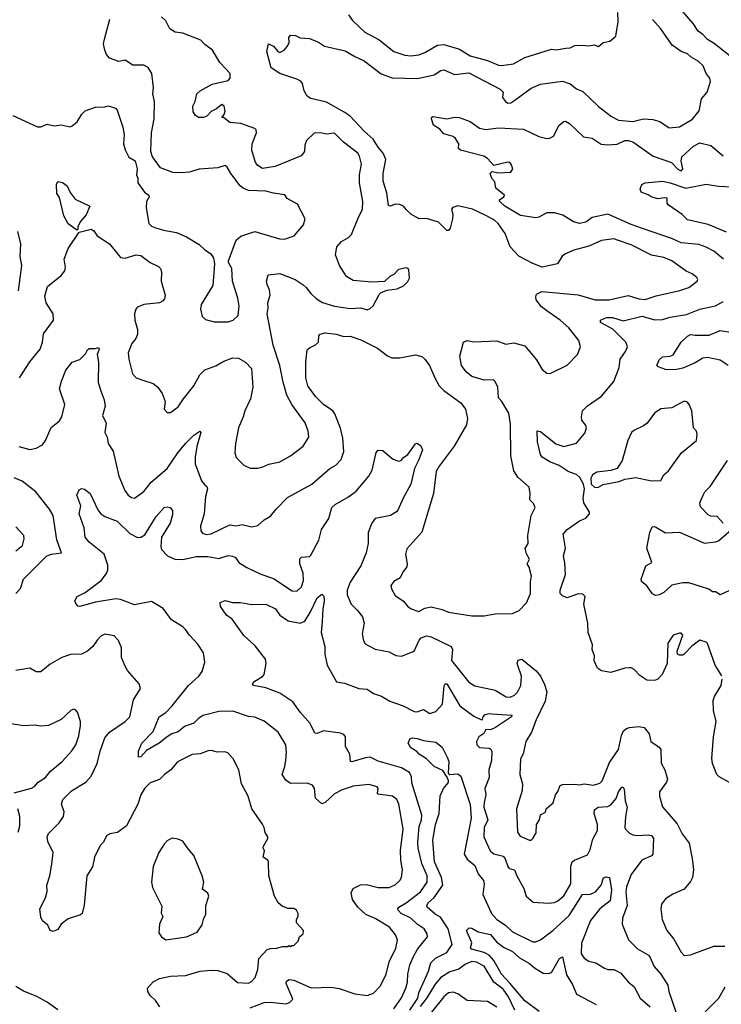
# Model space of a CAD drawing. Extents: x 1678431 to 1860718, y 384618 to 522882.
# Tile 116 of 256: x 1768440 to 1772932, y 444193 to 450500. Entities that reach past the tile are written whole.
import ezdxf

# ---------------------------------------------------------------- set-up
doc = ezdxf.new("R2010")
doc.units = 0

msp = doc.modelspace()

# ---------------------------------------------------------------- linework, layer by layer
at = {"layer": '0CON10XD'}
for points in [[(1770545, 450531.4), (1770571.4, 450495), (1770649.8, 450419.8), (1770741.3, 450371.3), (1770835, 450296.5), (1770905, 450271.8), (1770945, 450268.8), (1770995, 450275.5), (1771035, 450290.4), (1771115, 450336.1), (1771155, 450340), (1771255, 450310.4), (1771325, 450267.3), (1771435, 450238.5), (1771505, 450208.6), (1771525, 450205.6), (1771602.1, 450217.9), (1771675, 450258), (1771845, 450310), (1771875, 450305.7), (1771936.8, 450316.8), (1771965, 450319.2), (1771995, 450334), (1772037.3, 450337.3), (1772085, 450332), (1772118, 450338), (1772145, 450327.5), (1772176.4, 450353.6), (1772218.3, 450361.7), (1772256.1, 450393.9), (1772271.9, 450485), (1772270, 450545)], [(1773021, 450241), (1772887.4, 450347.4), (1772843.2, 450373.2), (1772815, 450405.6), (1772785, 450425.8), (1772752.9, 450475), (1772683.3, 450555)], [(1768396.4, 449886.4), (1768555, 449812.9), (1768575, 449814.2), (1768615, 449831.4), (1768659.7, 449819.7), (1768706, 449826), (1768764.2, 449814.2), (1768775, 449819.2), (1768807.1, 449845), (1768837.5, 449895), (1768860, 449915), (1768925, 449940), (1768985, 449941.4), (1769007.7, 449947.7), (1769052.7, 449932.7), (1769065, 449921.2), (1769100.9, 449810.9), (1769108.6, 449765), (1769105.7, 449705), (1769115, 449666.7), (1769138.3, 449618.3), (1769180, 449595), (1769192.5, 449545), (1769187.5, 449505), (1769196.7, 449485), (1769196.7, 449455), (1769238.8, 449395), (1769266.7, 449375), (1769270, 449365), (1769252, 449335), (1769250.8, 449295), (1769266.7, 449195), (1769285, 449176.7), (1769305, 449168.8), (1769361.3, 449151.3), (1769445, 449136), (1769509.1, 449109.1), (1769589.4, 449059.4), (1769625, 449025.7), (1769662.6, 449002.6), (1769681.4, 448975), (1769688, 448935), (1769677, 448797), (1769602.9, 448675), (1769598, 448645), (1769609.3, 448599.3), (1769629.3, 448579.3), (1769684.3, 448564.3), (1769775, 448564.2), (1769806.7, 448575), (1769839.2, 448605), (1769845.4, 448665.4), (1769836.5, 448715), (1769802.5, 448825), (1769799.2, 448905), (1769776.7, 448945), (1769776.7, 448955), (1769825, 449087.5), (1769855, 449112.9), (1769945, 449142.9), (1770103.9, 449096.1), (1770135, 449094.2), (1770198, 449115), (1770257.5, 449185), (1770267.9, 449225), (1770218, 449318), (1770153.3, 449355), (1770137.7, 449377.7), (1770065, 449387.5), (1770015, 449400.8), (1769905, 449405.2), (1769870.3, 449420.3), (1769850.8, 449435), (1769791.1, 449515), (1769769.2, 449555), (1769755, 449566), (1769709.4, 449550.6), (1769588.3, 449541.7), (1769525, 449522.5), (1769475, 449518.1), (1769421.3, 449521.3), (1769340.5, 449550.5), (1769290.3, 449620.3), (1769280, 449655), (1769284.3, 449775), (1769300, 449865), (1769303.1, 449975), (1769293.3, 450025), (1769297.8, 450065), (1769285.9, 450155.9), (1769262.7, 450192.7), (1769235, 450208.8), (1769165, 450208.8), (1769115, 450240), (1769075, 450231.2), (1769015, 450253.3), (1768995, 450277.5), (1768984.3, 450305), (1768975.8, 450345), (1768983.1, 450375), (1769016.4, 450503.6)], [(1768435, 447766.5), (1768505, 447746.2), (1768545.4, 447754.6), (1768585, 447775.8), (1768606.1, 447803.9), (1768642.4, 447887.6), (1768695, 447929.2), (1768708.9, 447955), (1768730, 448035), (1768694.4, 448135.6), (1768706.7, 448185), (1768735.6, 448255), (1768775, 448306), (1768825, 448322), (1768861.7, 448358.3), (1768874.3, 448385), (1768885, 448393.8), (1768925, 448393.3), (1768945, 448400), (1768949.3, 448389.3), (1768937.1, 448355), (1768945.6, 448305), (1768941.5, 448175), (1768962.5, 448115), (1768980.8, 448065), (1768987.3, 448025), (1768970.8, 447965), (1768994.2, 447915), (1768985.8, 447855), (1768999.4, 447825), (1769005.6, 447785), (1769038.2, 447735), (1769074.6, 447575), (1769113.7, 447483.7), (1769135, 447454.3), (1769155, 447438.6), (1769175, 447434), (1769235, 447476.9), (1769282.4, 447537.6), (1769384.7, 447625.3), (1769452.2, 447725), (1769501.9, 447785), (1769555, 447838.6), (1769593.3, 447863.3), (1769599.2, 447855), (1769573.8, 447766.2), (1769562.7, 447697.3), (1769563.1, 447655), (1769604.4, 447545), (1769623.1, 447523.1), (1769638.9, 447508.9), (1769643.1, 447495), (1769630.5, 447445), (1769622.2, 447335), (1769598.5, 447255), (1769600, 447225), (1769609.7, 447209.7), (1769635, 447203.1), (1769665, 447207.1), (1769785, 447263.1), (1769825, 447258), (1769865, 447265.7), (1769925, 447252), (1769965, 447260), (1770005, 447296), (1770045, 447318.8), (1770082, 447365), (1770155, 447438), (1770310, 447525), (1770425, 447624.3), (1770465, 447646), (1770497.6, 447682.4), (1770515.5, 447734.5), (1770508.5, 447818.5), (1770493.2, 447883.2), (1770458.6, 447975), (1770444.5, 447994.5), (1770385, 448035.6), (1770334.3, 448085), (1770285, 448153.8), (1770272.7, 448205), (1770272.5, 448305), (1770281.2, 448385), (1770295, 448398.8), (1770333.6, 448416.4), (1770352.5, 448435), (1770355.8, 448475), (1770364, 448485), (1770395, 448494.4), (1770465.4, 448485.4), (1770515, 448471.4), (1770555, 448472.5), (1770625, 448449.4), (1770732, 448395), (1770795, 448345.7), (1770823.4, 448333.4), (1770875, 448334.5), (1770975, 448352.9), (1771015, 448341.4), (1771035, 448325.8), (1771064.6, 448284.6), (1771097.5, 448205), (1771126, 448155), (1771155, 448124.3), (1771264.6, 448044.6), (1771293.9, 448003.9), (1771307.9, 447945), (1771300.5, 447905), (1771221.4, 447768.6), (1771125, 447640.5), (1771107.3, 447605), (1771090, 447465), (1771015, 447218), (1770919.1, 447110.9), (1770910, 447075), (1770921.4, 447015), (1770919.2, 446995), (1770895.6, 446965), (1770876.5, 446923.5), (1770835, 446902), (1770815.8, 446875), (1770820, 446855), (1770845, 446812), (1770896.7, 446775), (1770922.3, 446742.3), (1770946, 446726), (1770995, 446708), (1771035, 446730.6), (1771075, 446738.2), (1771145, 446721.4), (1771185, 446704), (1771335, 446682), (1771415, 446681.2), (1771485, 446693.8), (1771595, 446696.2), (1771637.5, 446715), (1771685, 446763.3), (1771711.2, 446825), (1771711.2, 446901.2), (1771717.8, 446935), (1771701.9, 446991.9), (1771688.8, 447015), (1771703.3, 447045), (1771685, 447077.5), (1771677, 447113), (1771696, 447145), (1771694.2, 447195.8), (1771715.9, 447324.1), (1771741.2, 447375), (1771730.5, 447400.5), (1771706.2, 447425), (1771709.2, 447465), (1771702.5, 447505), (1771628.6, 447568.6), (1771605, 447610), (1771585.5, 447705), (1771582, 447908), (1771571.2, 447978.8), (1771526.7, 448055), (1771505, 448076.7), (1771501.2, 448145), (1771485, 448182.5), (1771473.3, 448193.3), (1771415, 448190), (1771335, 448213.8), (1771298, 448245), (1771269.2, 448285), (1771257.5, 448345), (1771281.2, 448435), (1771304.3, 448445.7), (1771347, 448437), (1771495, 448442), (1771552.3, 448422.3), (1771605, 448429.5), (1771675, 448411.4), (1771750.1, 448320.1), (1771785, 448259.2), (1771815, 448235.8), (1771835.8, 448234.2), (1771945, 448286), (1772012, 448355), (1772030.8, 448405), (1772020, 448445), (1771955.4, 448525), (1771901.1, 448575), (1771814.2, 448634.2), (1771780.2, 448660.2), (1771748, 448705), (1771743.8, 448725), (1771749.5, 448740.5), (1771782.3, 448757.7), (1772015, 448738), (1772124.6, 448704.6), (1772215, 448704.5), (1772335, 448733.3), (1772405, 448710.6), (1772445, 448706.7), (1772515, 448730.6), (1772667.5, 448765), (1772725, 448784.2), (1772778.8, 448825), (1772781.2, 448835), (1772775, 448848.8), (1772745, 448871.2), (1772707.9, 448887.9), (1772615, 448954.4), (1772565, 448975.5), (1772485, 448990.8), (1772355, 449058.5), (1772274.7, 449084.7), (1772245, 449096.5), (1772165, 449085.5), (1772085, 449049.5), (1771987.6, 449022.4), (1771935, 448999.2), (1771914.2, 448985), (1771883.3, 448935), (1771785, 448914.4), (1771725, 448937.3), (1771635, 448984.5), (1771580.5, 449045), (1771549.3, 449129.3), (1771503.3, 449195), (1771480.6, 449215), (1771425, 449246.4), (1771340, 449285), (1771245, 449306.7), (1771212.6, 449297.4), (1771205.8, 449285), (1771214.3, 449255), (1771210.8, 449225), (1771196.9, 449165), (1771185, 449150), (1771175, 449150), (1771121.7, 449201.7), (1771045, 449227.1), (1770997.5, 449225), (1770945, 449253.3), (1770915, 449283.3), (1770896.7, 449305), (1770875, 449316), (1770845, 449318), (1770814.3, 449304.3), (1770800.4, 449310.4), (1770791.7, 449391.7), (1770767.1, 449465), (1770766.7, 449515), (1770784.3, 449605), (1770766.9, 449645), (1770735, 449682.9), (1770703.5, 449735), (1770645, 449786.7), (1770555, 449881.8), (1770518, 449908), (1770405, 449971.5), (1770305, 449995.6), (1770279.8, 450009.8), (1770261.4, 450045), (1770251.7, 450091.7), (1770240, 450105), (1770215, 450119.2), (1770104.7, 450154.7), (1770050.9, 450190.9), (1770022, 450295), (1770032.5, 450345), (1770065, 450330), (1770092, 450295), (1770105, 450289.2), (1770133.8, 450305), (1770155, 450330), (1770166.2, 450353.8), (1770163.6, 450386.4), (1770175, 450400), (1770205, 450397.5), (1770235, 450384), (1770295, 450378.5), (1770353.8, 450355), (1770390.7, 450330.7), (1770525, 450301.1), (1770585, 450263.1), (1770645, 450236.7), (1770755, 450152.1), (1770825, 450127.2), (1770987.5, 450122.5), (1771092.8, 450147.2), (1771136, 450174), (1771155, 450179.2), (1771225, 450148.8), (1771315, 450160.2), (1771516.7, 450055), (1771536.7, 450035), (1771532.3, 450002.3), (1771551.2, 449975), (1771565, 449966), (1771585, 449968), (1771610, 449985), (1771715, 450061.4), (1771775, 450086.5), (1771915, 450105.8), (1771965, 450088.6), (1772005, 450057.8), (1772045, 450040), (1772145, 449943.1), (1772229.8, 449879.8), (1772275, 449855.6), (1772365, 449847.5), (1772435, 449865.4), (1772495, 449861.1), (1772538, 449848), (1772597.7, 449807.7), (1772664.3, 449814.3), (1772748.5, 449861.5), (1772791.2, 449915), (1772805, 449992.5), (1772842.5, 450035), (1772863, 450103), (1772858.8, 450125), (1772836.2, 450155), (1772816.2, 450205), (1772784, 450235), (1772739.8, 450259.8), (1772715, 450282), (1772676.2, 450296.2), (1772617.3, 450337.3), (1772545, 450440.6), (1772491.6, 450501.6)], [(1769637.7, 449882.3), (1769617.7, 449872.3), (1769585, 449873.8), (1769566.1, 449886.1), (1769550.5, 449910.5), (1769548, 449945), (1769563.9, 449976.1), (1769573.3, 450025), (1769595, 450043.8), (1769673, 450087), (1769775, 450109.4), (1769787.5, 450125), (1769786.7, 450155), (1769722.5, 450225), (1769674.5, 450304.5), (1769625, 450341.1), (1769599.2, 450369.2), (1769485, 450412.9), (1769435, 450420), (1769401.2, 450441.2), (1769375, 450492.5), (1769347.9, 450517.9)], [(1768439.2, 448205), (1768505, 448307.5), (1768571.1, 448388.9), (1768586.6, 448433.4), (1768593, 448487), (1768656.9, 448575), (1768654.6, 448614.6), (1768609.1, 448685), (1768601.8, 448728.2), (1768618.3, 448791.7), (1768705, 448861.2), (1768729.3, 448890.7), (1768734.3, 448915), (1768725.6, 448965), (1768736, 448994), (1768750.9, 449035), (1768820.8, 449139.2), (1768897.7, 449157.7), (1768915, 449146.7), (1768935.4, 449115.4), (1769015, 449062.9), (1769085, 448976.5), (1769115, 448971.1), (1769185, 448992.5), (1769215, 448989.1), (1769276, 448945), (1769329.1, 448919.1), (1769342.5, 448905), (1769347.8, 448885), (1769346.7, 448825), (1769370.9, 448735), (1769367.9, 448712.1), (1769355, 448696.2), (1769334.1, 448685.9), (1769235, 448674.3), (1769195, 448657.5), (1769182.9, 448645), (1769175.6, 448615), (1769177.1, 448575), (1769194.3, 448515), (1769194.3, 448485), (1769183.2, 448456.8), (1769157.5, 448425), (1769135.6, 448365), (1769137.8, 448325), (1769161.5, 448231.5), (1769185, 448205.6), (1769235, 448188.5), (1769295, 448169.4), (1769325, 448146.2), (1769351.9, 448105), (1769372, 448055), (1769364.2, 448004.2), (1769384, 447984), (1769405, 447984), (1769455, 448018.8), (1769488.7, 448071.3), (1769556, 448154), (1769594.4, 448225), (1769625, 448257.1), (1769695, 448282.2), (1769746.9, 448313.1), (1769805, 448334.5), (1769841.4, 448331.4), (1769885, 448305.7), (1769924.4, 448264.4), (1769933.5, 448145), (1769918.1, 448071.9), (1769880.6, 447995), (1769871.4, 447955), (1769841.4, 447885), (1769822, 447785), (1769818, 447725), (1769826.2, 447695), (1769875, 447646), (1769916.1, 447626.1), (1769963.9, 447626.1), (1769997.5, 447635), (1770035, 447652.5), (1770105, 447668.1), (1770175, 447705.7), (1770255, 447768), (1770291.4, 447825), (1770288.1, 447865), (1770267.6, 447917.6), (1770182.1, 448035), (1770151.2, 448095), (1770127, 448177), (1770106.4, 448285), (1770062.7, 448415), (1770025.4, 448614.6), (1770031.8, 448655), (1770029.4, 448685), (1770043.1, 448735), (1770039.5, 448769.5), (1770023.6, 448803.6), (1770020.6, 448825), (1770030, 448865), (1770105, 448873.1), (1770204, 448835), (1770255, 448800.5), (1770275.3, 448785.3), (1770305, 448745.8), (1770341.4, 448711.4), (1770378.1, 448688.1), (1770455, 448663.8), (1770555, 448650), (1770623.6, 448653.6), (1770665, 448641.2), (1770685, 448648.8), (1770703, 448667), (1770741.3, 448738.7), (1770755, 448751.2), (1770792.5, 448767.5), (1770857.5, 448775), (1770897.5, 448795), (1770925, 448822.5), (1770936.2, 448845), (1770932.5, 448895), (1770927.5, 448905), (1770915, 448910), (1770865, 448900), (1770835, 448867.5), (1770810, 448855), (1770775, 448822.5), (1770695, 448818.1), (1770575, 448830), (1770532.5, 448855), (1770487.5, 448925), (1770462.7, 448992.7), (1770470.8, 449045), (1770500.7, 449079.3), (1770545.5, 449104.5), (1770565.5, 449124.5), (1770604.5, 449225), (1770635.4, 449285), (1770637.6, 449335), (1770614.8, 449454.8), (1770615.8, 449505), (1770628.9, 449575), (1770616.2, 449625), (1770604.4, 449645), (1770514.2, 449715), (1770455, 449773.8), (1770405, 449767.5), (1770365.6, 449775.6), (1770325, 449772.9), (1770275.8, 449725), (1770265.8, 449695), (1770264, 449655), (1770242.1, 449627.9), (1770075, 449559.2), (1769995, 449545.7), (1769965.8, 449565), (1769949.2, 449585), (1769926.9, 449665), (1769929.4, 449705), (1769956, 449775), (1769953.6, 449793.6), (1769945, 449802.5), (1769855, 449834.2), (1769785, 449840.8), (1769745, 449872.5), (1769733.9, 449873.9), (1769748.3, 449891.7), (1769756.2, 449915), (1769750, 449945), (1769735, 449957.5), (1769700.7, 449929.3), (1769665, 449912.5), (1769637.7, 449882.3)], [(1772945.8, 448965.8), (1772885, 449016.5), (1772835, 449043.3), (1772789.4, 449059.4), (1772675, 449069.5), (1772620, 449095), (1772428.6, 449161.4), (1772355, 449187.4), (1772205, 449254.1), (1772105, 449232.1), (1772065, 449203.6), (1772025, 449193.2), (1771985, 449205.5), (1771918.6, 449248.6), (1771865, 449261.8), (1771815, 449262.7), (1771765, 449235.8), (1771745, 449231.4), (1771646.3, 449246.3), (1771546, 449305), (1771513.8, 449335), (1771512.5, 449345), (1771540, 449365), (1771543.3, 449375), (1771489.5, 449419.5), (1771481.7, 449461.7), (1771463, 449483), (1771452.5, 449515), (1771465, 449527.5), (1771505, 449518.8), (1771585, 449522.5), (1771596.7, 449545), (1771587.5, 449575), (1771577.5, 449585), (1771565, 449586.7), (1771475, 449566.7), (1771435, 449610.8), (1771411.2, 449625), (1771262.5, 449665), (1771250, 449675), (1771251.2, 449705), (1771229.7, 449739.7), (1771215, 449751.4), (1771155, 449768.5), (1771129.1, 449799.1), (1771088.9, 449825), (1771075.9, 449864.1), (1771076.4, 449873.6), (1771085, 449880), (1771175, 449864.4), (1771225, 449874.6), (1771253.1, 449873.1), (1771325, 449847.1), (1771385, 449804.5), (1771424.6, 449795.4), (1771505, 449807.5), (1771665, 449798.9), (1771765, 449751.9), (1771815, 449738.4), (1771835, 449740.6), (1771856.9, 449753.1), (1771894.3, 449825), (1771925, 449848), (1771935, 449848.8), (1771961.2, 449835), (1772050.4, 449750.4), (1772105, 449740), (1772162.8, 449702.8), (1772205, 449697.5), (1772265, 449703.2), (1772315.4, 449725.4), (1772336.6, 449726.6), (1772366.9, 449716.9), (1772496.3, 449626.4), (1772614, 449584), (1772655, 449541.4), (1772675, 449530.6), (1772686.5, 449545), (1772674.5, 449594.5), (1772679.8, 449620.2), (1772755, 449690), (1772795, 449711.9), (1772865, 449692.9), (1772945, 449626.7)], [(1768805, 449152), (1768751.1, 449191.1), (1768723.6, 449243.6), (1768695, 449360), (1768677, 449387), (1768676.1, 449443.9), (1768685, 449462.5), (1768715, 449456.9), (1768744.2, 449435), (1768763.4, 449393.4), (1768795, 449350.8), (1768889.4, 449305), (1768865, 449248.9), (1768826.2, 449205), (1768812.9, 449172.9), (1768812.5, 449155), (1768805, 449152)], [(1772484.2, 449364.2), (1772465, 449378.8), (1772420, 449395), (1772412.5, 449415), (1772422.5, 449445), (1772445, 449454), (1772555, 449466.2), (1772606, 449455), (1772705, 449420), (1772835, 449446.9), (1772915, 449432.3), (1773005, 449428.8)], [(1772965, 449139.1), (1772847.3, 449187.3), (1772715, 449218.6), (1772681.1, 449251.1), (1772593, 449313), (1772586.2, 449325), (1772585, 449356.2), (1772569.5, 449359.5), (1772525, 449351.2), (1772484.2, 449364.2)], [(1768432.6, 448762.6), (1768454.4, 448925), (1768442.4, 448982.4), (1768448.2, 449065), (1768428, 449142)], [(1772935, 446295.8), (1772892.8, 446365), (1772845, 446504.2), (1772835, 446512.9), (1772795, 446525.6), (1772743.5, 446486.5), (1772695, 446435.8), (1772685, 446428.8), (1772665, 446428.8), (1772652, 446435), (1772649.4, 446455), (1772685, 446557.5), (1772675, 446569.2), (1772665, 446570), (1772623.4, 446556.6), (1772590, 446505), (1772586.5, 446375), (1772554.7, 446305), (1772525, 446275.4), (1772505, 446266.4), (1772455, 446269.6), (1772409.8, 446299.8), (1772375, 446336.7), (1772355, 446347.5), (1772343, 446347), (1772315, 446346.2), (1772225, 446317.1), (1772165, 446329.6), (1772140.5, 446345), (1772117.5, 446392.5), (1772119.4, 446425), (1772105.6, 446465), (1772107.8, 446495), (1772079.4, 446575), (1772078.2, 446635), (1772051.1, 446755), (1772060, 446805), (1772045, 446820), (1772015, 446822.5), (1771945, 446797.1), (1771915, 446810), (1771900.8, 446825), (1771900, 446845), (1771934.5, 446945), (1771931.2, 447021.2), (1771922.2, 447065), (1771934.4, 447115), (1771920, 447205), (1771945, 447234.4), (1772025, 447289.4), (1772065, 447306), (1772087.5, 447335), (1772087.5, 447345), (1772051.2, 447405), (1772048.8, 447435), (1772057.1, 447495), (1772050.6, 447525), (1772027.5, 447567.5), (1772005, 447585.8), (1771985, 447591.9), (1771951.2, 447605), (1771893.8, 447645), (1771835, 447667.1), (1771785, 447698), (1771775.6, 447715), (1771755.6, 447795), (1771753.8, 447866.2), (1771775, 447861.2), (1771873.6, 447783.6), (1771925, 447766), (1772005, 447786.7), (1772058.3, 447851.7), (1772070, 447885), (1772063.8, 447905), (1772040, 447935), (1772036.8, 447956.8), (1772043.5, 447995), (1772075, 448026.9), (1772165, 448087.8), (1772245, 448182), (1772277.5, 448272.5), (1772284.6, 448325), (1772319.2, 448375), (1772332.2, 448405), (1772321.8, 448435), (1772236.9, 448516.9), (1772159.3, 448559.3), (1772159.2, 448575), (1772197.7, 448592.3), (1772235, 448592.5), (1772305, 448571.2), (1772425, 448600.5), (1772505, 448577.9), (1772555, 448579.2), (1772604.8, 448595.2), (1772708.7, 448611.3), (1772795, 448644.5), (1772895, 448667.8), (1772945, 448693.5)], [(1772977.1, 448285), (1772925, 448318.2), (1772845, 448336.6), (1772815, 448331.1), (1772765, 448301.2), (1772685, 448267.1), (1772635, 448256.7), (1772575, 448258.9), (1772527.5, 448275), (1772518.8, 448285), (1772535, 448320), (1772555, 448340), (1772605, 448344), (1772625, 448353.8), (1772676, 448435), (1772715, 448473.1), (1772735, 448482.5), (1772765, 448479.2), (1772855, 448478), (1772925, 448508), (1773085, 448483.8)], [(1772123.4, 447503.4), (1772145, 447504.3), (1772175, 447522), (1772278.3, 447541.7), (1772315, 447557.5), (1772385, 447567.5), (1772485, 447545.7), (1772545, 447548), (1772565, 447583.8), (1772595, 447610), (1772677.5, 447725), (1772774, 447805), (1772778.8, 447845), (1772773.3, 447865), (1772754.2, 447885), (1772744.3, 447994.3), (1772727.5, 448035), (1772715, 448050), (1772695, 448057.1), (1772615, 448014.3), (1772545, 448006.7), (1772505, 447980), (1772457.5, 447915), (1772435, 447898.1), (1772371.5, 447868.5), (1772356.9, 447855), (1772333.8, 447805), (1772297.5, 447675), (1772266, 447625), (1772225, 447611.9), (1772135, 447600.8), (1772106.6, 447583.4), (1772096.5, 447563.5), (1772098.1, 447525), (1772123.4, 447503.4)], [(1769915, 444170), (1770005, 444204.7), (1770045, 444206.8), (1770145, 444196.1), (1770168.6, 444205), (1770189.4, 444225), (1770145.5, 444325), (1770148.2, 444341.8), (1770165, 444350.9), (1770195, 444348.2), (1770307.1, 444297.1), (1770435, 444302.3), (1770485, 444294.5), (1770585, 444260.6), (1770665, 444249.2), (1770705.4, 444264.6), (1770749.8, 444310.2), (1770785.5, 444385), (1770806.4, 444465), (1770847.6, 444552.4), (1770858.5, 444605), (1770847.3, 444637.3), (1770807.6, 444687.6), (1770715, 444743.3), (1770657.3, 444767.3), (1770605.7, 444815.7), (1770571.2, 444865), (1770563.1, 444906.9), (1770574.2, 444935), (1770621.5, 444958.5), (1770659.6, 444960.4), (1770735, 444941.9), (1770805, 444941.9), (1770845, 444958), (1770874, 444985), (1770885.7, 445005), (1770890.6, 445055), (1770879.6, 445115), (1770877.3, 445177.3), (1770895.8, 445315.8), (1770867.6, 445475), (1770854.6, 445505), (1770826.4, 445526.4), (1770735, 445539.2), (1770730, 445545), (1770734.4, 445575), (1770728.6, 445585), (1770675, 445601.6), (1770575, 445589.1), (1770505, 445567.3), (1770455, 445540), (1770395, 445484.4), (1770375, 445476), (1770333, 445513), (1770327.5, 445575), (1770315, 445596.2), (1770279.7, 445609.7), (1770175, 445607.5), (1770145, 445628.8), (1770120, 445665), (1770138, 445715), (1770143.6, 445756.4), (1770147.8, 445805), (1770143.1, 445855), (1770094, 445935), (1770005.4, 446005.4), (1769945, 446031.1), (1769905, 446035.8), (1769805, 446070.6), (1769715, 446067.8), (1769615, 446041.8), (1769587.8, 446025), (1769555, 445992.5), (1769495, 445971.1), (1769455, 445937.5), (1769415, 445924.4), (1769385, 445906.9), (1769332, 445865), (1769251.5, 445818.5), (1769215, 445778.8), (1769200, 445775), (1769201.2, 445815), (1769222.9, 445865), (1769295, 445939.2), (1769333.1, 446035), (1769375, 446062.5), (1769415.6, 446104.4), (1769520.4, 446235), (1769586.3, 446293.7), (1769608.6, 446325), (1769625.6, 446384.4), (1769617.5, 446445), (1769580.6, 446500.6), (1769527, 446557), (1769502.7, 446592.7), (1769485, 446610), (1769412.5, 446655), (1769358.8, 446728.8), (1769285, 446772), (1769175, 446751.9), (1769086.3, 446786.3), (1769055, 446790.5), (1768925, 446769.1), (1768825, 446741.2), (1768813.9, 446743.9), (1768799.3, 446759.3), (1768793.9, 446776.1), (1768808.8, 446805), (1768859.8, 446830.2), (1768961.7, 446908.3), (1768995, 446951.9), (1769004.6, 446975), (1769004.6, 447005.4), (1768981.8, 447075), (1768883.8, 447153.8), (1768858.6, 447185), (1768852.9, 447245), (1768820, 447335), (1768831.2, 447385), (1768805.6, 447455), (1768821.4, 447488.6), (1768835, 447497.1), (1768855, 447491.4), (1768892, 447465), (1768940.9, 447360.9), (1768959.2, 447335), (1768985, 447317.5), (1769065, 447288.1), (1769145, 447208.2), (1769195, 447183.2), (1769216.1, 447183.9), (1769240.2, 447199.8), (1769313.3, 447316.7), (1769365, 447374.2), (1769385, 447379.2), (1769404.1, 447374.1), (1769418, 447355), (1769417.7, 447327.7), (1769402.9, 447275), (1769347.9, 447185), (1769344.6, 447125.4), (1769348.9, 447105), (1769386.4, 447065), (1769433.9, 447043.9), (1769485, 447042.4), (1769569.5, 447060.5), (1769645, 447060.8), (1769715, 447048.2), (1769775, 447068.2), (1769803.5, 447063.5), (1769821.2, 447055), (1769842.6, 447022.6), (1769895, 446991.1), (1769985, 446947.3), (1770065, 446921.1), (1770185, 446842.2), (1770215, 446838), (1770245, 446867.5), (1770257, 446907), (1770255.4, 446955.4), (1770234.2, 447015), (1770234.1, 447045.9), (1770245, 447056.2), (1770295, 447061.2), (1770305, 447070), (1770354.4, 447165), (1770372.7, 447235), (1770420, 447305), (1770438.9, 447375), (1770458.9, 447395), (1770545.7, 447444.3), (1770595, 447480), (1770675.6, 447575), (1770696.9, 447613.1), (1770723.2, 447726.8), (1770735, 447743.3), (1770765, 447740), (1770827, 447687), (1770865, 447672.5), (1770883.6, 447676.4), (1770896.7, 447695), (1770925.5, 447714.5), (1770975, 447782.5), (1770985, 447787.5), (1771009.3, 447769.3), (1771020, 447745), (1770994.4, 447675), (1770967.8, 447625), (1770944.3, 447525), (1770894.6, 447435.4), (1770862.2, 447357.8), (1770853.5, 447346.5), (1770815, 447324.2), (1770716.4, 447303.6), (1770694.4, 447275), (1770671.8, 447215), (1770672.2, 447145), (1770657.5, 447085), (1770625, 447002), (1770555, 446897.5), (1770536.2, 446845), (1770536.9, 446815), (1770561.9, 446755), (1770604, 446715), (1770634.2, 446675), (1770645.6, 446635), (1770633.5, 446565), (1770640.9, 446520.9), (1770652.4, 446502.4), (1770675, 446488), (1770716.8, 446466.8), (1770805, 446451.2), (1770847.7, 446427.7), (1770885, 446422.5), (1770965.4, 446454.6), (1770997.9, 446525), (1771010.3, 446539.7), (1771045, 446552.3), (1771075, 446546.6), (1771203.6, 446485), (1771211.8, 446465), (1771205, 446394.2), (1771316.4, 446256.4), (1771355, 446233.2), (1771485, 446204.4), (1771555, 446163.1), (1771579.5, 446160.5), (1771607.4, 446172.6), (1771627.3, 446192.7), (1771649.1, 446235), (1771653.2, 446295), (1771625.8, 446375.8), (1771632.1, 446397.9), (1771655, 446404.3), (1771748, 446328), (1771775.3, 446295), (1771801.2, 446241.2), (1771814.7, 446195), (1771805.3, 446135), (1771747.5, 446015), (1771717.8, 445935), (1771680.5, 445875), (1771663.6, 445796.4), (1771646.9, 445765), (1771642.7, 445665), (1771660, 445605), (1771656.9, 445563.1), (1771620.5, 445445), (1771627.3, 445295), (1771645, 445270.6), (1771705, 445243.8), (1771715, 445243.3), (1771725.9, 445254.1), (1771748, 445292), (1771748.8, 445345), (1771767.5, 445375), (1771773.9, 445406.1), (1771806.4, 445423.6), (1771810, 445445), (1771856.1, 445483.9), (1771870, 445535), (1771886.2, 445555), (1771901.2, 445595), (1771915, 445600.8), (1771995, 445603.1), (1772025, 445598.1), (1772055, 445604), (1772115, 445597.1), (1772155, 445608.5), (1772169.6, 445625), (1772217.5, 445742.5), (1772273.3, 445825), (1772292.5, 445915), (1772306.5, 445943.5), (1772325, 445960.4), (1772345, 445966), (1772405, 445971.8), (1772438, 445965), (1772471.4, 445925), (1772481.5, 445875), (1772535, 445840), (1772544.5, 445825), (1772547.3, 445737.3), (1772570.8, 445695), (1772587.8, 445635), (1772581.9, 445615), (1772537, 445553), (1772535.8, 445525), (1772556.8, 445456.8), (1772649.7, 445349.7), (1772681.4, 445285), (1772726, 445225), (1772745, 445127.5), (1772755.4, 445055), (1772746.9, 445005), (1772735, 444980), (1772695, 444930.6), (1772621.7, 444898.3), (1772575, 444868.8), (1772549.2, 444835), (1772544.3, 444805), (1772554.4, 444735), (1772582.9, 444665), (1772629.1, 444609.1), (1772675, 444526), (1772695, 444506.2), (1772735, 444509.2), (1772885, 444564.2), (1772955.7, 444564.3)], [(1772945, 447273.8), (1772905, 447317.1), (1772865, 447318.6), (1772847.2, 447327.2), (1772798.5, 447378.5), (1772795.6, 447405), (1772816.9, 447455), (1772827.5, 447475), (1772860.2, 447509.8), (1772972, 447675)], [(1768415, 446824.3), (1768444.1, 446855.9), (1768464.4, 446915.6), (1768614.4, 447065), (1768644, 447076), (1768707.5, 447085), (1768678.2, 447168.2), (1768653.3, 447323.3), (1768631.1, 447365), (1768543.6, 447475), (1768455, 447543.8), (1768405, 447564.5)], [(1768415, 447097.5), (1768457.8, 447132.2), (1768468.6, 447175), (1768466, 447195), (1768415, 447252)], [(1772985, 446843.5), (1772925, 446815.8), (1772895, 446834), (1772875, 446834), (1772851.7, 446851.7), (1772799.3, 446869.3), (1772725, 446891.8), (1772685, 446893.5), (1772615, 446878), (1772565, 446830.3), (1772535, 446814.6), (1772510.3, 446810.3), (1772491.7, 446821.7), (1772455, 446874), (1772421.2, 446901.2), (1772420, 446915), (1772449.5, 447000.5), (1772488.1, 447021.9), (1772455.7, 447115), (1772474.3, 447215), (1772488.8, 447251.2), (1772505, 447253.8), (1772517.9, 447247.9), (1772575, 447212.5), (1772665, 447216.2), (1772825, 447146.7), (1772894.4, 447154.4), (1772915, 447162.2), (1772995, 447231.4)], [(1770835.8, 444164.2), (1770884.1, 444235), (1770912.3, 444295), (1770923.2, 444335), (1770924.7, 444385.3), (1770937.3, 444445), (1770958.8, 444495), (1770986.2, 444545), (1771050.6, 444625), (1771049.5, 444645), (1771029.4, 444675), (1770984.4, 444705), (1770944.4, 444745), (1770882.7, 444775), (1770862.9, 444795), (1770860.9, 444805), (1770867.5, 444815), (1770915, 444842.7), (1771006.4, 444913.6), (1771049.2, 444975), (1771048.1, 445015), (1771015.2, 445095), (1770992.2, 445192.2), (1770989.4, 445230.6), (1770998.1, 445331.9), (1771013.3, 445375), (1771013.9, 445405), (1770951.5, 445611.5), (1770949.4, 445649.4), (1770935, 445677.1), (1770885, 445706.4), (1770735, 445751.1), (1770685, 445776.2), (1770655, 445772.5), (1770566.7, 445745), (1770558.2, 445748.2), (1770552.9, 445795), (1770525.7, 445845), (1770525.6, 445905), (1770515, 445920.8), (1770495, 445930), (1770385, 445943.8), (1770345, 445927.1), (1770329.1, 445929.1), (1770300.7, 445990.7), (1770234.8, 446064.8), (1770189.2, 446129.2), (1770105.2, 446185.2), (1770015, 446220), (1769937.5, 446235), (1769931.2, 446245), (1769945, 446262), (1769995, 446292), (1770004.5, 446305.5), (1770019.2, 446375), (1770013, 446403), (1769948.3, 446488.3), (1769875.6, 446555), (1769800, 446660), (1769764.3, 446685), (1769725, 446740), (1769724.2, 446765.8), (1769755, 446779.2), (1769803.6, 446766.4), (1769853.6, 446766.4), (1769925, 446753.1), (1770015, 446755.7), (1770078, 446725), (1770105, 446686.2), (1770158, 446648), (1770235, 446634.2), (1770265, 446647.5), (1770302.6, 446707.4), (1770345, 446796.2), (1770375, 446820), (1770387.3, 446807.3), (1770390.4, 446775), (1770380, 446725), (1770375.8, 446645), (1770370.8, 446575), (1770394.4, 446485), (1770394.4, 446435), (1770408, 446365), (1770467.8, 446257.7), (1770519.5, 446249.5), (1770612.5, 446215), (1770665, 446211.4), (1770705, 446184.2), (1770756.6, 446166.6), (1770810, 446135), (1770894.4, 446104.4), (1770965, 446068.6), (1770985, 446066), (1771025, 446080), (1771065.9, 446055.9), (1771105, 446068), (1771148.1, 446115), (1771157.1, 446232.9), (1771165, 446245.7), (1771175, 446244.4), (1771258.9, 446105), (1771348.3, 446038.3), (1771396.1, 446013.9), (1771403.9, 446016.1), (1771408.2, 446035), (1771421, 446049), (1771445, 446055.8), (1771463.7, 446053.6), (1771592, 446045), (1771588.6, 446035), (1771485.6, 445965), (1771455, 445950.8), (1771425, 445953.3), (1771412.8, 445927.2), (1771380.5, 445905), (1771364.5, 445875), (1771367.8, 445855), (1771385, 445837.5), (1771445, 445833.5), (1771457, 445827), (1771462.9, 445815), (1771461.1, 445755), (1771443.1, 445695), (1771445.6, 445645), (1771418.9, 445575), (1771424.5, 445535), (1771413.2, 445485), (1771412.9, 445455), (1771437.2, 445375), (1771414.8, 445325), (1771411.1, 445265), (1771451.9, 445175), (1771475, 445157.5), (1771535, 445140.5), (1771547.9, 445125), (1771564.5, 445075), (1771575, 445062), (1771608.8, 445055), (1771622.9, 445015), (1771667.5, 444935), (1771683.3, 444885), (1771727.3, 444847.3), (1771825, 444841.1), (1771865, 444845.4), (1771885.6, 444855), (1771925, 444888.1), (1771968, 444965), (1771968.9, 445075), (1771978, 445105), (1771993.2, 445116.8), (1772075, 445150), (1772092.9, 445185), (1772109.1, 445250.9), (1772139.6, 445305), (1772140.7, 445345), (1772118.9, 445415), (1772121.2, 445438.8), (1772144.1, 445455.9), (1772205, 445458.8), (1772225, 445470.7), (1772259.4, 445510.6), (1772275, 445553.3), (1772295, 445582.5), (1772305, 445582.5), (1772309.7, 445569.7), (1772316.1, 445495), (1772329.2, 445455), (1772318.2, 445395), (1772315.6, 445325.6), (1772320, 445315), (1772345, 445288), (1772365, 445278), (1772395, 445273.5), (1772465, 445277.8), (1772485, 445272.9), (1772497.5, 445255), (1772494.2, 445155), (1772485, 445142.9), (1772424.5, 445115), (1772354.6, 445025), (1772324.5, 444945), (1772321.1, 444911.1), (1772330.5, 444825), (1772299.4, 444745), (1772297.1, 444705), (1772337.1, 444605), (1772395, 444547.5), (1772470, 444505), (1772501.9, 444435), (1772546, 444386), (1772589.4, 444315), (1772595.6, 444275), (1772642.2, 444145)], [(1768645, 445090), (1768654.4, 445165), (1768620, 445235), (1768615.5, 445265), (1768625, 445287.5), (1768692.2, 445355), (1768720, 445395), (1768724.5, 445425), (1768707.5, 445475), (1768715.4, 445504.6), (1768770.8, 445559.2), (1768864.4, 445615), (1768896.6, 445653.4), (1768935.4, 445735.4), (1768954.2, 445815), (1768985, 445900), (1769015.2, 445934.8), (1769114.4, 446005), (1769144.5, 446035), (1769168, 446142), (1769214, 446215), (1769205.8, 446245.8), (1769130.9, 446330.9), (1769112.4, 446362.4), (1769092.9, 446415), (1769091.4, 446475), (1769073.5, 446523.5), (1769045, 446551.9), (1768985, 446564.2), (1768959.7, 446550.3), (1768935, 446526), (1768909.2, 446485), (1768875, 446454), (1768835, 446436), (1768765, 446433.1), (1768708.8, 446415), (1768635, 446372.5), (1768575, 446322.9), (1768545, 446322), (1768505.7, 446345.7), (1768415, 446330.5)], [(1772985, 445613.3), (1772919.5, 445649.5), (1772903.8, 445665), (1772875.8, 445735), (1772872.1, 445767.9), (1772883.2, 445905), (1772899.6, 446005), (1772883.3, 446075), (1772880.9, 446139.1), (1772889.1, 446165), (1772931.2, 446235), (1772938.5, 446275)], [(1768405, 445547.5), (1768515, 445576.9), (1768535, 445587.5), (1768558.8, 445615), (1768604.2, 445645), (1768635, 445684.4), (1768712.2, 445747.8), (1768773.4, 445816.6), (1768799.2, 445855), (1768818.7, 445911.3), (1768828.3, 445978.3), (1768828.8, 446005), (1768810, 446065), (1768798.3, 446078.3), (1768785, 446082.5), (1768767.5, 446075), (1768705, 446016.2), (1768625, 445979.2), (1768575, 445974.3), (1768535, 445980), (1768465, 445977.1), (1768385, 445988.6)], [(1770937.7, 444155), (1770988.2, 444231.8), (1770995, 444266.4), (1771058, 444405), (1771071.6, 444458.4), (1771101.9, 444488.1), (1771175, 444523.5), (1771208.9, 444575), (1771183.4, 444675), (1771135, 444751.1), (1771100, 444770), (1771048.5, 444815), (1771046.1, 444825), (1771057.3, 444845), (1771092.9, 444877.1), (1771148.3, 444955), (1771141.2, 445005), (1771096.9, 445105), (1771084.8, 445245), (1771102.2, 445345), (1771125.6, 445415), (1771132, 445528), (1771154.6, 445575), (1771186.1, 445613.9), (1771186.4, 445625), (1771178.1, 445648.1), (1771149.7, 445689.7), (1771094.4, 445715), (1771044.8, 445764.8), (1770997.8, 445795), (1770983, 445813), (1770944.5, 445834.5), (1770927.5, 445865), (1770940, 445895), (1770955, 445898.8), (1770985, 445896.2), (1771025, 445881.5), (1771105, 445872.3), (1771145, 445840.6), (1771176.2, 445776.2), (1771187.2, 445747.2), (1771183.7, 445673.6), (1771195, 445663.7), (1771245, 445670), (1771264.4, 445654.4), (1771323.4, 445473.4), (1771330.3, 445385), (1771285.3, 445155), (1771305, 445121.6), (1771355, 445081.8), (1771375, 445028.6), (1771410, 444985), (1771414.3, 444964.3), (1771404.6, 444895), (1771461.1, 444775), (1771495.3, 444735.3), (1771549.7, 444699.7), (1771595, 444656.5), (1771725, 444592.5), (1771745, 444593.3), (1771775, 444605.6), (1771854, 444666), (1771958.3, 444761.7), (1772043.7, 444896.3), (1772095, 444899.1), (1772126, 444914), (1772162.5, 444955), (1772177.7, 445002.3), (1772195, 445008.8), (1772215.7, 445005), (1772229.2, 444925), (1772219.7, 444855), (1772154.4, 444805), (1772095, 444728.5), (1772037.6, 444585), (1772035.8, 444515), (1772055, 444488), (1772085, 444469.2), (1772129.1, 444459.1), (1772185, 444423.1), (1772205, 444416), (1772245, 444415.8), (1772286, 444395), (1772336.2, 444336.2), (1772375, 444304), (1772412.1, 444232.1), (1772476.4, 444176.4)], [(1769336.5, 444176.5), (1769312.5, 444215), (1769275, 444248.8), (1769260.8, 444275), (1769259.2, 444295), (1769295, 444336.7), (1769335, 444358.1), (1769406.4, 444373.6), (1769502.6, 444377.4), (1769594.6, 444405.4), (1769665, 444411.1), (1769708.3, 444408.3), (1769768.9, 444388.9), (1769835, 444331.4), (1769905, 444327.5), (1769925, 444338), (1769948, 444365), (1769965.7, 444415), (1769971.9, 444485), (1770025, 444544), (1770045, 444550.8), (1770085, 444551.4), (1770123.6, 444563.6), (1770155, 444562.5), (1770165, 444570), (1770175, 444562.5), (1770181.7, 444568.3), (1770195, 444570), (1770223, 444597), (1770232.5, 444625), (1770256.1, 444643.9), (1770257.5, 444665), (1770212.5, 444715), (1770213.3, 444735), (1770222.5, 444755), (1770222.5, 444775), (1770212.5, 444795), (1770196, 444806), (1770157, 444807), (1770121.2, 444821.2), (1770095, 444843.3), (1770070.8, 444885), (1770034.2, 445015), (1770034, 445105), (1770028.8, 445115), (1769998, 445135), (1770008, 445175), (1769998.8, 445195), (1770000.8, 445205), (1770028.8, 445255), (1770028.8, 445265), (1770012.3, 445292.3), (1770006.2, 445325), (1769995, 445347.5), (1769925.7, 445445.7), (1769903.8, 445525), (1769860, 445605), (1769843.8, 445695), (1769806.2, 445765), (1769775, 445801.2), (1769755, 445810.8), (1769705, 445808), (1769667.7, 445817.7), (1769646.1, 445816.1), (1769595, 445796.7), (1769545, 445791.8), (1769450, 445745), (1769408.1, 445695), (1769368.1, 445665), (1769335, 445632.5), (1769275, 445610.5), (1769238.8, 445575), (1769216.4, 445535), (1769196.4, 445475), (1769123.4, 445336.6), (1769066.1, 445293.9), (1769016.2, 445283.8), (1768997, 445273), (1768975, 445230), (1768955, 445210), (1768920, 445135), (1768905.9, 445074.1), (1768870, 445015), (1768853, 444827), (1768839.2, 444775), (1768828.8, 444765), (1768749.8, 444740.2), (1768706, 444705), (1768685, 444672), (1768655, 444658.8), (1768636.1, 444666.1), (1768620.5, 444700.5), (1768585, 444727.5), (1768575, 444750), (1768570, 444805), (1768604.3, 444875.7), (1768615.7, 444915), (1768614.5, 444955), (1768633.5, 445015), (1768645, 445090)], [(1768430.8, 445295), (1768441.4, 445335), (1768441.4, 445395), (1768427.5, 445445)], [(1769375, 444606), (1769435, 444614.3), (1769507.5, 444625), (1769576.2, 444655), (1769607.7, 444702.3), (1769618.8, 444745), (1769632.3, 444767.7), (1769632, 444825), (1769650.8, 444885), (1769644.3, 444904.3), (1769611.2, 444931.2), (1769618, 444975), (1769608.8, 445015), (1769555.7, 445145.7), (1769517.7, 445187.7), (1769485, 445236.7), (1769455, 445250), (1769415, 445257.5), (1769385, 445240), (1769365, 445218.8), (1769330, 445165), (1769294.3, 445075), (1769284.2, 444975.8), (1769291.3, 444941.3), (1769350.8, 444820.8), (1769346.7, 444776.7), (1769357.1, 444755), (1769334.4, 444705), (1769331.2, 444651.2), (1769348.8, 444625), (1769375, 444606)], [(1771766.3, 444146.3), (1771673.9, 444215), (1771578.3, 444328.3), (1771525, 444385.7), (1771475, 444473.4), (1771445, 444507.6), (1771415, 444525.3), (1771332.5, 444545), (1771326.8, 444555), (1771335.4, 444585.4), (1771300, 444665), (1771318.3, 444681.7), (1771335, 444680), (1771375.9, 444655.9), (1771455, 444639.5), (1771493.6, 444593.6), (1771538.7, 444558.7), (1771595, 444531.9), (1771641.1, 444491.1), (1771704.3, 444455), (1771736.6, 444426.6), (1771792.4, 444392.4), (1771825, 444389), (1771845, 444396.1), (1771896.7, 444485), (1771915, 444497.5), (1771940.4, 444380.4), (1771979.5, 444319.5), (1772005, 444256.7), (1772131.8, 444191.8)], [(1771610.7, 444155), (1771569.7, 444239.7), (1771535, 444288.6), (1771475.2, 444335.2), (1771415, 444436), (1771365, 444463.2), (1771335, 444466.5), (1771295, 444448.8), (1771251.6, 444418.4), (1771195, 444400.7), (1771136, 444364), (1771099.3, 444320.7), (1771047, 444235), (1771005, 444179.1)], [(1768685, 444157.5), (1768616.4, 444206.4), (1768545, 444245.8), (1768465, 444275.8), (1768415, 444306)], [(1772828.8, 444145), (1772917.3, 444232.7), (1772956.3, 444303.7)], [(1771494.6, 444175), (1771435, 444209.6), (1771305, 444216.4), (1771245, 444259.6), (1771215, 444270.4), (1771185, 444265.4), (1771155, 444240.4), (1771069.1, 444130.9)]]:
    msp.add_lwpolyline(points, dxfattribs=at)

doc.saveas('drawing.dxf')
